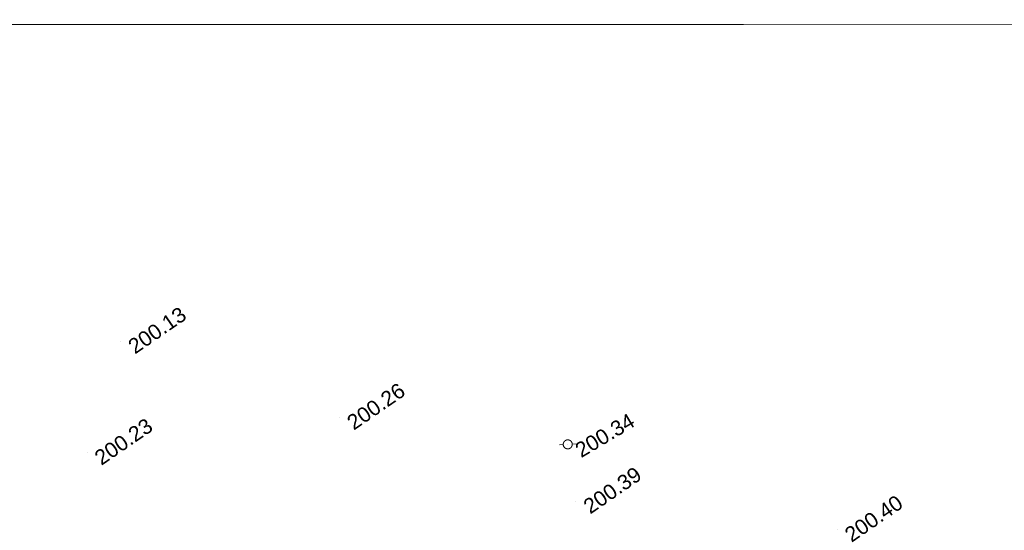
# Model space of a CAD drawing. Header units: millimetres. Extents: x -446952 to 537903, y -185749 to 168493.
# Tile 9 of 155: x -295447 to -229947, y 134524 to 168493. Entities that reach past the tile are written whole.
import ezdxf
from ezdxf.xclip import XClip

# ---------------------------------------------------------------- set-up
doc = ezdxf.new("R2010")
doc.units = ezdxf.units.MM
doc.header["$MEASUREMENT"] = 0
doc.header["$XCLIPFRAME"] = 0
doc.linetypes.add('Wipeout_Contour', pattern=[1000, 0, -1000])
for name, color, linetype in [('02 AF-17-0322 ZAE POMME- CHANTIER-2018-09-26_2_2D - Dessins placés - Géomètre.2D', 7, 'Continuous'), ('02 AF-17-0322 ZAE POMME- CHANTIER-2018-09-26_2_X-PAP-PL_PT_1_TN décapé', 7, 'Continuous'), ('02 AF-17-0322 ZAE POMME- CHANTIER-2018-09-26_2_X-PTS TOPO-TEXTE TOPOALT', 7, 'Continuous'), ('02 AF-17-0322 ZAE POMME- CHANTIER-2018-09-26_2_X-PTS TOPO-TOPOPOINT', 7, 'Continuous'), ('02 AF-17-0322 ZAE POMME- CHANTIER-2018-09-26_2_Y-FDP TOPO-TOP_BORNE', 7, 'Continuous'), ('2D - Dessins placés - Géomètre.2D', 7, 'Continuous')]:
    doc.layers.add(name, color=color, linetype=linetype)
doc.styles.add('STYLE_GENERE_4', font='txt')

# ---------------------------------------------------------------- blocks, each defined once
blk = doc.blocks.new('Dessin_1_2', base_point=(-56559339, -2771872408))
at = {"color": 254, "linetype": 'Wipeout_Contour', "lineweight": 0, "ltscale": 2094265.569888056}
blk.add_wipeout([(-446952, -185749), (537903, -185749), (537903, 168493), (-446952, 168064)], dxfattribs=at).dxf.layer = '02 AF-17-0322 ZAE POMME- CHANTIER-2018-09-26_2_2D - Dessins placés - Géomètre.2D'
at = {"layer": '02 AF-17-0322 ZAE POMME- CHANTIER-2018-09-26_2_X-PTS TOPO-TOPOPOINT', "color": 14, "linetype": 'Continuous', "lineweight": 15, "true_color": 0xa80f02}
for p, q in [((-288728, 147078), (-288728, 147078)), ((-274172, 142015), (-274172, 142015)), ((-258990, 140242), (-258990, 140242)), ((-290964, 139671), (-290964, 139671)), ((-258443, 136434), (-258443, 136434)), ((-241059, 134551), (-241059, 134551))]:
    blk.add_line(p, q, dxfattribs=at)
at = {"layer": '02 AF-17-0322 ZAE POMME- CHANTIER-2018-09-26_2_Y-FDP TOPO-TOP_BORNE', "color": 14, "linetype": 'Continuous', "lineweight": 15, "true_color": 0xa80f02, "flags": 128}
for points in [[(-259290, 140227), (-259537, 140214)], [(-258426, 140271), (-258691, 140257)]]:
    blk.add_lwpolyline(points, dxfattribs=at)
at = {"layer": '02 AF-17-0322 ZAE POMME- CHANTIER-2018-09-26_2_Y-FDP TOPO-TOP_BORNE', "color": 14, "linetype": 'Continuous', "lineweight": 15, "true_color": 0xa80f02}
blk.add_circle((-258990, 140242), 300, dxfattribs=at)
at = {"layer": '02 AF-17-0322 ZAE POMME- CHANTIER-2018-09-26_2_X-PTS TOPO-TEXTE TOPOALT', "color": 14, "linetype": 'Continuous', "lineweight": 15, "true_color": 0xa80f02, "char_height": 1000, "attachment_point": 1, "style": 'STYLE_GENERE_4'}
for s, insert, rotation in [('\\A1;{\\pql;\\fArial|b0|i0|c0|p38;200.13}', (-288347, 147037), 34.52707), ('\\A1;{\\pql;\\fArial|b0|i0|c0|p38;200.26}', (-273790, 141974), 34.52707), ('\\A1;{\\pql;\\fArial|b0|i0|c0|p38;200.34}', (-258612, 140177), 30.82884), ('\\A1;{\\pql;\\fArial|b0|i0|c0|p38;200.23}', (-290582, 139630), 34.52707), ('\\A1;{\\pql;\\fArial|b0|i0|c0|p38;200.39}', (-258062, 136393), 34.52707), ('\\A1;{\\pql;\\fArial|b0|i0|c0|p38;200.40}', (-240678, 134510), 34.52707)]:
    blk.add_mtext(s, dxfattribs=dict(at, insert=insert, rotation=rotation))

msp = doc.modelspace()

# ---------------------------------------------------------------- linework, layer by layer
at = {"layer": '02 AF-17-0322 ZAE POMME- CHANTIER-2018-09-26_2_X-PAP-PL_PT_1_TN décapé', "color": 7, "linetype": 'Continuous', "lineweight": 40, "flags": 128}
msp.add_lwpolyline([(-446952, -185749), (537903, -185749), (537903, 168493), (-446952, 168064)], close=True, dxfattribs=at)

# ---------------------------------------------------------------- next in the draw order: block references
at = {"layer": '2D - Dessins placés - Géomètre.2D', "color": 7, "linetype": 'Continuous', "lineweight": 40}
ref = msp.add_blockref('Dessin_1_2', (-56559339, -2771872408), dxfattribs=at)
XClip(ref).set_block_clipping_path([(-446952.2139278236, -185748.9586169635), (537903.0822630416, -185748.9586169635), (537903.0822630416, 168492.6257651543), (-446952.2139278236, 168063.6339895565)])

doc.saveas('drawing.dxf')
